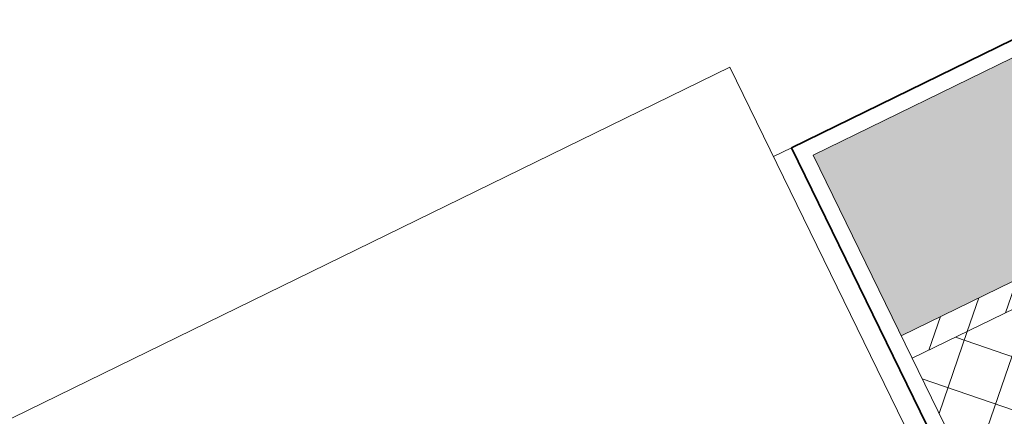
# Model space of a CAD drawing. Extents: x 6414462 to 20492237, y 5756825 to 17376351.
# Tile 48 of 127: x 6497754.61 to 6497755.1, y 5809738.786 to 5809738.984. Entities that reach past the tile are written whole.
import ezdxf

# ---------------------------------------------------------------- set-up
doc = ezdxf.new("R2010")
doc.units = 0
for name, color, linetype, lineweight in [('A-GLAZ', 7, 'Continuous', 5), ('A-WALL', 7, 'Continuous', 35), ('A-WALL-PATT', 7, 'Continuous', 35)]:
    doc.layers.add(name, color=color, linetype=linetype, lineweight=lineweight)

# ---------------------------------------------------------------- blocks, each defined once
blk = doc.blocks.new('Windows_S9000-Double-Vent-Window-with-Sashbars - O3 Windows_S9000-Double-Vent-Window-with-Sashbars 2-9090604-__-00_00 Przyziemie PB')
at = {"layer": 'A-GLAZ'}
for p, q in [((-68.99999999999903, 23.35000000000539), (69.00000000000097, 23.35000000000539)), ((69.00000000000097, 23.35000000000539), (69.00000000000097, 1.950000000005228))]:
    blk.add_line(p, q, dxfattribs=at)

msp = doc.modelspace()

# ---------------------------------------------------------------- hatches: boundary and pattern name
at = {"layer": 'A-WALL-PATT', "lineweight": 5}
h = msp.add_hatch(dxfattribs=at)
h.set_pattern_fill('FP_7', color=256, scale=0.01, angle=26.03236155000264, style=0, pattern_type=2)
h.set_pattern_definition([(26.03236155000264, (6497475.582077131, 5808865.1573733), (0.01535980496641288, 0.02280471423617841), [0.01587, -0.03175]), (146.0323615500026, (6497475.582077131, 5808865.1573733), (-0.02742936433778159, 0.001899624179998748), [0.01586999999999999, -0.03174999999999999]), (86.03236155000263, (6497475.582077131, 5808865.1573733), (-0.0120695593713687, 0.02470433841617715), [0, -0.03175, 0.01587, 0])])
h.paths.add_polyline_path([(6497756.43652991, 5809739.504544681), (6497756.392642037, 5809739.594399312), (6497755.004387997, 5809738.916331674), (6497755.048275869, 5809738.826477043), (6497756.403179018, 5809739.488255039)])
h.paths.add_polyline_path([(6497758.194086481, 5809740.362991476), (6497759.575152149, 5809741.037548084), (6497759.531264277, 5809741.127402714), (6497758.150198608, 5809740.452846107), (6497758.16537297, 5809740.421778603)])
h.paths.add_polyline_path([(6497752.358926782, 5809737.512913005), (6497753.775934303, 5809738.205024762), (6497753.732046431, 5809738.294879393), (6497752.315038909, 5809737.602767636), (6497752.358150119, 5809737.51450312)])
h.paths.add_polyline_path([(6497762.25326941, 5809742.345626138), (6497762.354355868, 5809742.394999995), (6497762.310351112, 5809742.484797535), (6497760.803605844, 5809741.748854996), (6497760.847493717, 5809741.659000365), (6497762.118487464, 5809742.279794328)])
h = msp.add_hatch(dxfattribs=at)
h.set_pattern_fill('FP_8', color=256, scale=0.01, angle=26.03236155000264, style=0, pattern_type=2)
h.set_pattern_definition([(71.03236155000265, (6497475.582077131, 5808865.1573733), (-0.01418553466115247, 0.004875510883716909), [])])
h.paths.add_polyline_path([(6497752.576413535, 5809737.605229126), (6497753.781420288, 5809738.193792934), (6497753.775934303, 5809738.205024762), (6497752.370158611, 5809737.518398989), (6497752.375644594, 5809737.507167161), (6497752.566585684, 5809737.60042889)])
h.paths.add_polyline_path([(6497755.053761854, 5809738.815245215), (6497756.442015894, 5809739.493312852), (6497756.43652991, 5809739.504544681), (6497755.048275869, 5809738.826477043)])
h.paths.add_polyline_path([(6497761.870493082, 5809742.144754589), (6497762.269987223, 5809742.339880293), (6497762.264501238, 5809742.351112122), (6497760.847493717, 5809741.659000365), (6497760.852979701, 5809741.647768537), (6497761.443727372, 5809741.936308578)])
h.paths.add_polyline_path([(6497758.199572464, 5809740.351759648), (6497759.580638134, 5809741.026316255), (6497759.575152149, 5809741.037548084), (6497758.194086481, 5809740.362991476)])
h = msp.add_hatch(dxfattribs=at)
h.set_pattern_fill('FP_9', color=256, scale=0.01, angle=26.03236155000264, style=0, pattern_type=2)
h.set_pattern_definition([(71.03236155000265, (6497475.582077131, 5808865.1573733), (-0.02364255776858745, 0.008125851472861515), []), (161.0323615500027, (6497475.582077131, 5808865.1573733), (-0.008125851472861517, -0.02364255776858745), [])])
h.paths.add_polyline_path([(6497752.587490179, 5809737.443703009), (6497753.854440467, 5809738.062522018), (6497753.816477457, 5809738.140246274), (6497753.809289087, 5809738.136735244), (6497753.781420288, 5809738.193792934), (6497752.51042654, 5809737.572998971), (6497752.576258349, 5809737.438217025), (6497752.58087765, 5809737.440473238)])
h.paths.add_polyline_path([(6497755.112405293, 5809738.676952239), (6497756.515036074, 5809739.362041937), (6497756.477073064, 5809739.439766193), (6497756.469884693, 5809739.436255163), (6497756.442015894, 5809739.493312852), (6497755.053761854, 5809738.815245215), (6497755.081630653, 5809738.758187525), (6497755.074586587, 5809738.754381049), (6497755.099570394, 5809738.703230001)])
h.paths.add_polyline_path([(6497762.189805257, 5809742.133780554), (6497762.324587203, 5809742.199612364), (6497762.258755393, 5809742.33439431), (6497760.852979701, 5809741.647768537), (6497760.8808485, 5809741.590710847), (6497760.873660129, 5809741.587199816), (6497760.911623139, 5809741.509475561), (6497761.936324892, 5809742.009972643)])
h.paths.add_polyline_path([(6497758.948964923, 5809740.550850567), (6497759.653658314, 5809740.89504534), (6497759.615695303, 5809740.972769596), (6497759.608506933, 5809740.969258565), (6497759.580638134, 5809741.026316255), (6497758.199572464, 5809740.351759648), (6497758.227441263, 5809740.294701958), (6497758.220252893, 5809740.291190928), (6497758.258215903, 5809740.213466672), (6497758.522199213, 5809740.342404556)])

# ---------------------------------------------------------------- linework, layer by layer
at = {"layer": 'A-WALL'}
for p, q in [((6497756.396319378, 5809739.605098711, 0.09999999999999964), (6497754.993688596, 5809738.920009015, 0.09999999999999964)), ((6497754.993688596, 5809738.920009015, 0.09999999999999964), (6497755.155195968, 5809738.589343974, 0.09999999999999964))]:
    msp.add_line(p, q, dxfattribs=at)
at = {"layer": 'A-WALL', "lineweight": 5}
for p, q in [((6497756.392642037, 5809739.594399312, 0.09999999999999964), (6497755.004387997, 5809738.916331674, 0.09999999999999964)), ((6497756.43652991, 5809739.504544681, 0.09999999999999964), (6497755.048275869, 5809738.826477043, 0.09999999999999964)), ((6497756.442015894, 5809739.493312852, 0.09999999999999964), (6497755.053761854, 5809738.815245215, 0.09999999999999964)), ((6497754.984703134, 5809738.915620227, 0.09999999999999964), (6497754.993688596, 5809738.920009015, 0.09999999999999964)), ((6497755.004387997, 5809738.916331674, 0.09999999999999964), (6497755.081630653, 5809738.758187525, 0.09999999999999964))]:
    msp.add_line(p, q, dxfattribs=at)

# ---------------------------------------------------------------- block references
at = {"layer": 'A-GLAZ', "xscale": 0.01, "yscale": 0.01, "zscale": 0.01, "rotation": 26.03236155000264}
msp.add_blockref('Windows_S9000-Double-Vent-Window-with-Sashbars - O3 Windows_S9000-Double-Vent-Window-with-Sashbars 2-9090604-__-00_00 Przyziemie PB', (6497754.44545987, 5809738.447461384, 0.09999999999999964), dxfattribs=at)

doc.saveas('drawing.dxf')
